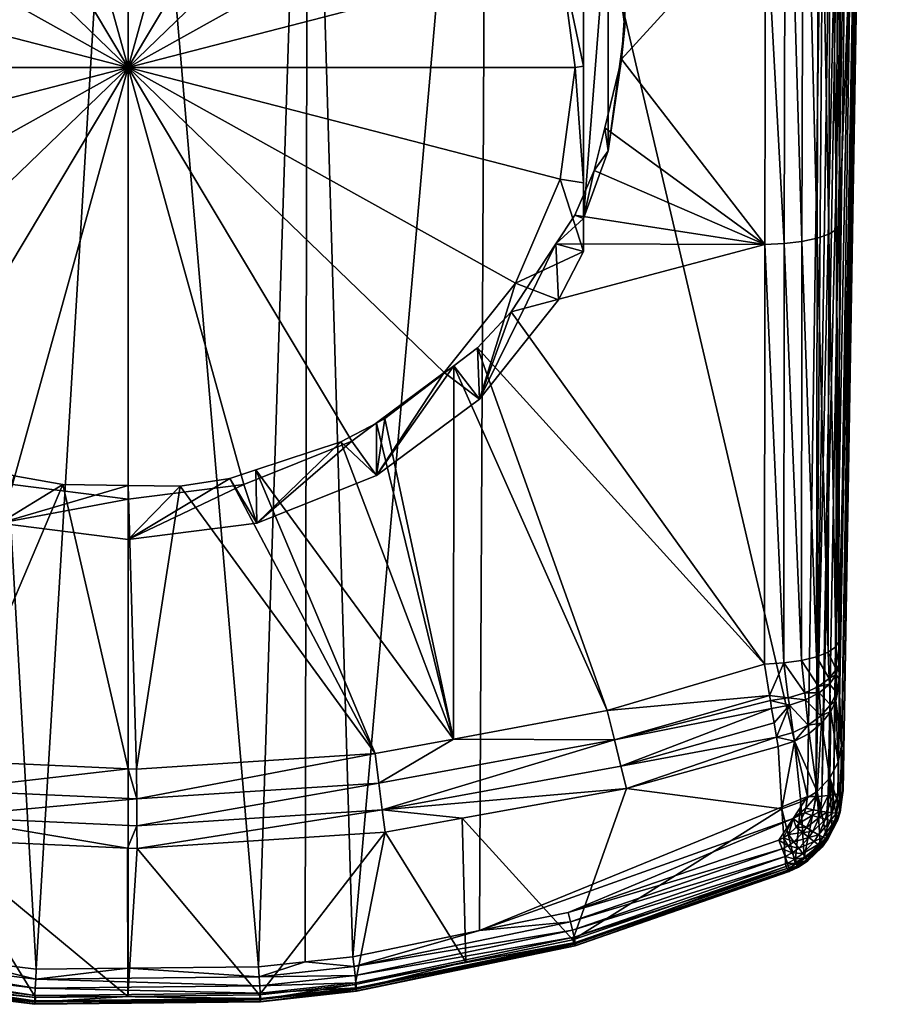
# Model space of a CAD drawing. Extents: x -0.025 to 0.025, y -0.185 to 0.025.
# Tile 2 of 52: x -0.003 to 0.018, y -0.185 to -0.161. Entities that reach past the tile are written whole.
import ezdxf

# ---------------------------------------------------------------- set-up
doc = ezdxf.new("R2010")
doc.units = 0
doc.layers.add('mesh', color=7, linetype='CONTINUOUS')

msp = doc.modelspace()

# ---------------------------------------------------------------- meshes
at = {"layer": 'mesh'}
mesh = msp.add_polyface(dxfattribs=at)
corners = [(0.017046, -0.15077, 0.307526), (0.016831, -0.150772, 0.307566), (0.01691, -0.145512, 0.30821), (0.017217, -0.179544, 0.302616), (0.017676, -0.150704, 0.306965), (0.017739, -0.150677, 0.306758), (0.017141, -0.179569, 0.302781), (0.017569, -0.150728, 0.307154), (0.017037, -0.179592, 0.302929), (0.017423, -0.150748, 0.307315), (0.016755, -0.179624, 0.303158), (0.017246, -0.150762, 0.307441), (0.015398, -0.158001, 0.291303), (0.01588, -0.152886, 0.290204), (0.01541, -0.152904, 0.290105), (0.015845, -0.16627, 0.29335), (0.016682, -0.152785, 0.29071), (0.016312, -0.152845, 0.29041), (0.016641, -0.16614, 0.293851), (0.017153, -0.152619, 0.291522), (0.017183, -0.165811, 0.295107), (0.017228, -0.152524, 0.291987), (0.016968, -0.152708, 0.291088), (0.017109, -0.165931, 0.29465), (0.015821, -0.139145, 0.287737), (0.016142, -0.139128, 0.287857), (0.015948, -0.139141, 0.287764), (0.016277, -0.139118, 0.287921), (0.016274, -0.166217, 0.293554), (0.016924, -0.166043, 0.294223), (0.008663, -0.146546, 0.308627), (0.017756, -0.150649, 0.306543), (0.018217, -0.121709, 0.310087), (0.01182, -0.158966, 0.291135), (0.011979, -0.160463, 0.291494), (0.011999, -0.160644, 0.291537), (0.01192, -0.161811, 0.291811), (0.011577, -0.157444, 0.290768), (0.011385, -0.156772, 0.290604), (0.011707, -0.157897, 0.290879), (0.010354, -0.154648, 0.290076), (0.010175, -0.154279, 0.289985), (0.015477, -0.139154, 0.287665), (0.009487, -0.153323, 0.289745), (0.012, -0.161029, 0.289372), (0.011591, -0.158029, 0.288568), (0.011, -0.156397, 0.288131), (0.011, -0.165662, 0.290613), (0.011, -0.158979, 0.285384), (0.011, -0.161983, 0.285813), (0.017261, -0.179517, 0.302441), (0.016612, -0.179631, 0.30322), (0.01563, -0.13915, 0.287697), (0.016697, -0.139071, 0.288228), (0.016973, -0.139019, 0.288567), (0.017226, -0.138936, 0.289094)]
mesh.append_faces([[corners[k] for k in face] for face in [(0, 1, 2, 2), (3, 4, 5, 5), (6, 7, 4, 4), (8, 9, 7, 7), (10, 11, 9, 9), (12, 13, 14, 14), (12, 15, 13, 13), (16, 17, 18, 18), (19, 20, 21, 21), (22, 23, 19, 19), (13, 24, 14, 14), (25, 26, 13, 13), (13, 17, 27, 27), (28, 17, 13, 13), (28, 18, 17, 17), (29, 22, 16, 16), (29, 23, 22, 22), (30, 2, 1, 1), (31, 21, 20, 20), (32, 21, 31, 31), (12, 33, 34, 34), (12, 35, 36, 36), (34, 35, 12, 12), (37, 14, 38, 38), (37, 12, 14, 14), (39, 12, 37, 37), (39, 33, 12, 12), (14, 40, 38, 38), (14, 41, 40, 40), (42, 41, 14, 14), (42, 43, 41, 41), (33, 44, 34, 34), (33, 45, 44, 44), (39, 45, 33, 33), (44, 35, 34, 34), (45, 38, 46, 46), (45, 37, 38, 38), (39, 37, 45, 45), (46, 47, 45, 45), (48, 49, 46, 46), (50, 5, 31, 31), (51, 0, 11, 11), (51, 1, 0, 0), (52, 42, 14, 14), (16, 53, 17, 17), (54, 53, 16, 16), (16, 22, 54, 54), (55, 19, 21, 21), (55, 22, 19, 19)]])
mesh = msp.add_polyface(dxfattribs=at)
corners = [(0.005424, -0.183506, 0.303686), (0.004343, -0.146832, 0.308739), (0.008663, -0.146546, 0.308627), (0.003144, -0.183752, 0.30373), (0, -0.146925, 0.308752), (0.012119, -0.139997, 0.287535), (0.008426, -0.152277, 0.28948), (0.009487, -0.153323, 0.289745), (0.007913, -0.140743, 0.287418), (0.007896, -0.151755, 0.289348), (0.007496, -0.151361, 0.289249), (0.005975, -0.150421, 0.289009), (0.007426, -0.140829, 0.287404), (0.003972, -0.149469, 0.288766), (0.006521, -0.15068, 0.289076), (0.003103, -0.14922, 0.288702), (0.002819, -0.149139, 0.288682), (0.008485, -0.153637, 0.284175), (0.010392, -0.156038, 0.284818), (0.011, -0.157201, 0.28513), (0.011, -0.156397, 0.288131), (0.010175, -0.154279, 0.289985), (0.010354, -0.154648, 0.290076), (0.011385, -0.156772, 0.290604), (0.006, -0.151795, 0.283681), (0.003106, -0.150637, 0.283371), (0, -0.150243, 0.283265), (0.0108, -0.162013, 0.285702), (0.011, -0.161983, 0.285813), (0.010432, -0.159313, 0.284978), (0, -0.151581, 0.282906), (0.002795, -0.151936, 0.283002), (0.0054, -0.152979, 0.283281), (0.007637, -0.154636, 0.283725), (0.009353, -0.156797, 0.284304), (0.011, -0.158979, 0.285384), (0, -0.162013, 0.285702), (0.001143, -0.141314, 0.287326), (0, -0.148814, 0.288598)]
mesh.append_faces([[corners[k] for k in face] for face in [(0, 1, 2, 2), (1, 3, 4, 4), (5, 6, 7, 7), (8, 9, 6, 6), (10, 9, 8, 8), (11, 12, 13, 13), (14, 8, 11, 11), (14, 10, 8, 8), (12, 15, 13, 13), (12, 16, 15, 15), (17, 6, 9, 9), (18, 19, 20, 20), (17, 7, 6, 6), (17, 21, 7, 7), (18, 21, 17, 17), (18, 22, 21, 21), (20, 22, 18, 18), (20, 23, 22, 22), (10, 17, 9, 9), (10, 24, 17, 17), (14, 24, 10, 10), (24, 13, 25, 25), (24, 11, 13, 13), (14, 11, 24, 24), (25, 16, 26, 26), (25, 15, 16, 16), (13, 15, 25, 25), (27, 28, 29, 29), (30, 25, 26, 26), (31, 25, 30, 30), (31, 24, 25, 25), (32, 24, 31, 31), (32, 17, 24, 24), (33, 17, 32, 32), (33, 18, 17, 17), (34, 18, 33, 33), (34, 19, 18, 18), (29, 19, 34, 34), (29, 35, 19, 19), (28, 35, 29, 29), (31, 30, 36, 36), (36, 29, 34, 34), (36, 27, 29, 29), (36, 32, 31, 31), (36, 33, 32, 32), (34, 33, 36, 36), (20, 19, 35, 35), (37, 38, 16, 16), (26, 16, 38, 38)]])
mesh = msp.add_polyface(dxfattribs=at)
corners = [(-0.008498, -0.182934, 0.303584), (-0.016924, -0.145499, 0.308167), (-0.008663, -0.146542, 0.308624), (-0.00222, -0.183808, 0.303737), (-0.004342, -0.146822, 0.3087), (0, -0.146925, 0.308752), (-0.008428, -0.152277, 0.289482), (-0.009232, -0.140554, 0.287446), (-0.009297, -0.153089, 0.289688), (-0.007903, -0.151785, 0.289357), (-0.007916, -0.140699, 0.287423), (-0.006261, -0.150522, 0.289035), (-0.005987, -0.150399, 0.289004), (-0.007254, -0.151178, 0.289203), (-0.002979, -0.141245, 0.287337), (-0.003102, -0.149224, 0.288702), (-0.00252, -0.149073, 0.288664), (-0.003681, -0.149374, 0.288741), (-0.008485, -0.153637, 0.284175), (-0.011284, -0.156491, 0.290536), (-0.011, -0.156397, 0.288131), (-0.010335, -0.154658, 0.290081), (-0.003106, -0.150637, 0.283371), (0, -0.150243, 0.283265), (-0.006, -0.151795, 0.283681), (-0.010009, -0.154029, 0.289925), (-0.010392, -0.156038, 0.284818), (-0.011, -0.157201, 0.28513), (-0.010432, -0.159313, 0.284978), (-0.011, -0.158979, 0.285384), (-0.0108, -0.162013, 0.285702), (-0.009353, -0.156797, 0.284304), (-0.007637, -0.154636, 0.283725), (-0.0054, -0.152979, 0.283281), (-0.002795, -0.151936, 0.283002), (0, -0.151581, 0.282906), (0, -0.162013, 0.285702), (-0.011, -0.161983, 0.285813), (-0.011, -0.165662, 0.290613), (0, -0.148814, 0.288598)]
mesh.append_faces([[corners[k] for k in face] for face in [(0, 1, 2, 2), (3, 4, 5, 5), (6, 7, 8, 8), (6, 9, 7, 7), (10, 11, 12, 12), (10, 13, 11, 11), (9, 13, 10, 10), (14, 15, 16, 16), (10, 17, 15, 15), (12, 17, 10, 10), (18, 6, 8, 8), (19, 20, 21, 21), (16, 22, 23, 23), (15, 22, 16, 16), (17, 22, 15, 15), (17, 24, 22, 22), (12, 24, 17, 17), (18, 9, 6, 6), (18, 13, 9, 9), (24, 13, 18, 18), (24, 11, 13, 13), (12, 11, 24, 24), (25, 18, 8, 8), (25, 26, 18, 18), (21, 26, 25, 25), (21, 27, 26, 26), (20, 27, 21, 21), (28, 29, 30, 30), (28, 27, 29, 29), (31, 27, 28, 28), (31, 26, 27, 27), (31, 18, 26, 26), (32, 18, 31, 31), (32, 24, 18, 18), (33, 24, 32, 32), (33, 22, 24, 24), (34, 22, 33, 33), (34, 23, 22, 22), (35, 23, 34, 34), (36, 34, 33, 33), (36, 35, 34, 34), (36, 31, 28, 28), (36, 32, 31, 31), (33, 32, 36, 36), (20, 29, 27, 27), (20, 37, 29, 29), (38, 37, 20, 20), (14, 16, 39, 39), (16, 23, 39, 39)]])
mesh = msp.add_polyface(dxfattribs=at)
corners = [(-0.008663, -0.146542, 0.308624), (-0.007513, -0.183159, 0.303623), (-0.008498, -0.182934, 0.303584), (-0.004342, -0.146822, 0.3087), (-0.00222, -0.183808, 0.303737), (-0.004267, -0.183557, 0.303693), (-0.015369, -0.176425, 0.296153), (-0.008655, -0.168579, 0.293315), (-0.009439, -0.167695, 0.293126), (-0.008469, -0.168728, 0.293346), (-0.010039, -0.177901, 0.296121), (-0.007872, -0.169208, 0.293446), (-0.007864, -0.178234, 0.296107), (-0.006459, -0.170345, 0.293683), (-0.00542, -0.170927, 0.293802), (-0.005993, -0.170606, 0.293736), (-0.003093, -0.171762, 0.293968), (-0.004416, -0.178762, 0.296084), (-0.002755, -0.171883, 0.293992), (-0.001575, -0.172096, 0.294034), (-0.008485, -0.17003, 0.288567), (-0.010392, -0.167629, 0.287924), (-0.010323, -0.166275, 0.292815), (-0.011, -0.165662, 0.290613), (-0.010916, -0.165322, 0.292607), (-0.006, -0.171872, 0.289061), (-0.003106, -0.17303, 0.289371), (-0.0108, -0.162013, 0.285702), (-0.011, -0.161983, 0.285813), (-0.010432, -0.164713, 0.286425), (0, -0.172445, 0.288497), (0, -0.173425, 0.289477), (-0.002795, -0.172089, 0.288402), (-0.0054, -0.171047, 0.288122), (-0.007637, -0.169389, 0.287678), (-0.009353, -0.167229, 0.287099), (-0.011, -0.166466, 0.287612), (-0.011, -0.164799, 0.286943), (0, -0.162013, 0.285702), (-0.010432, -0.159313, 0.284978), (-0.000002, -0.178962, 0.296077), (-0.000002, -0.172117, 0.294038), (0.000204, -0.178971, 0.296077), (0.001258, -0.172133, 0.294042)]
mesh.append_faces([[corners[k] for k in face] for face in [(0, 1, 2, 2), (0, 3, 1, 1), (4, 5, 3, 3), (6, 7, 8, 8), (6, 9, 7, 7), (10, 11, 9, 9), (12, 13, 11, 11), (12, 14, 15, 15), (12, 16, 14, 14), (17, 18, 16, 16), (17, 19, 18, 18), (7, 20, 21, 21), (21, 8, 7, 7), (21, 22, 8, 8), (23, 22, 21, 21), (23, 24, 22, 22), (25, 13, 15, 15), (25, 11, 13, 13), (20, 11, 25, 25), (20, 9, 11, 11), (7, 9, 20, 20), (26, 18, 19, 19), (26, 16, 18, 18), (25, 16, 26, 26), (25, 14, 16, 16), (15, 14, 25, 25), (27, 28, 29, 29), (30, 26, 31, 31), (32, 26, 30, 30), (32, 25, 26, 26), (33, 25, 32, 32), (33, 20, 25, 25), (34, 20, 33, 33), (34, 21, 20, 20), (35, 21, 34, 34), (35, 36, 21, 21), (29, 36, 35, 35), (28, 37, 29, 29), (38, 29, 35, 35), (38, 27, 29, 29), (39, 27, 38, 38), (38, 33, 32, 32), (38, 34, 33, 33), (35, 34, 38, 38), (32, 30, 38, 38), (40, 41, 19, 19), (42, 43, 41, 41), (26, 41, 31, 31), (19, 41, 26, 26)]])
mesh = msp.add_polyface(dxfattribs=at)
corners = [(0.005424, -0.183506, 0.303686), (0.008663, -0.146546, 0.308627), (0.008486, -0.182875, 0.303575), (0, -0.146925, 0.308752), (0.003144, -0.183752, 0.30373), (-0.000001, -0.183785, 0.303735), (0.004343, -0.146832, 0.308739), (0.004276, -0.18363, 0.303708), (0.005968, -0.178595, 0.296092), (0.002454, -0.171949, 0.294004), (0.001258, -0.172133, 0.294042), (0.003087, -0.17174, 0.293962), (0.007857, -0.178244, 0.296105), (0.00514, -0.171062, 0.293828), (0.005996, -0.17061, 0.293737), (0.006202, -0.170501, 0.293715), (0.007868, -0.169228, 0.293452), (0.010333, -0.166278, 0.292819), (0.011, -0.166466, 0.287612), (0.010392, -0.167629, 0.287924), (0.011, -0.165662, 0.290613), (0.01079, -0.165584, 0.292668), (0.003106, -0.17303, 0.289371), (0, -0.173425, 0.289477), (0.006, -0.171872, 0.289061), (0.008485, -0.17003, 0.288567), (0.009253, -0.167921, 0.293177), (0.0108, -0.162013, 0.285702), (0.011, -0.164799, 0.286943), (0.011, -0.161983, 0.285813), (0.010432, -0.164713, 0.286425), (0.009353, -0.167229, 0.287099), (0.007637, -0.169389, 0.287678), (0.0054, -0.171047, 0.288122), (0.002795, -0.172089, 0.288402), (0, -0.172445, 0.288497), (0, -0.162013, 0.285702), (0.011567, -0.177554, 0.296129), (0.008442, -0.16879, 0.293361), (0.01537, -0.176436, 0.296149), (-0.000002, -0.172117, 0.294038)]
mesh.append_faces([[corners[k] for k in face] for face in [(0, 1, 2, 2), (3, 4, 5, 5), (6, 7, 4, 4), (0, 7, 6, 6), (8, 9, 10, 10), (8, 11, 9, 9), (12, 13, 11, 11), (14, 13, 12, 12), (12, 15, 14, 14), (12, 16, 15, 15), (17, 18, 19, 19), (17, 20, 18, 18), (17, 21, 20, 20), (9, 11, 22, 22), (23, 9, 22, 22), (23, 10, 9, 9), (13, 22, 11, 11), (13, 24, 22, 22), (14, 24, 13, 13), (24, 16, 25, 25), (24, 15, 16, 16), (14, 15, 24, 24), (25, 17, 19, 19), (25, 26, 17, 17), (27, 28, 29, 29), (30, 28, 27, 27), (30, 18, 28, 28), (31, 18, 30, 30), (31, 19, 18, 18), (31, 25, 19, 19), (32, 25, 31, 31), (32, 24, 25, 25), (33, 24, 32, 32), (33, 22, 24, 24), (34, 22, 33, 33), (34, 23, 22, 22), (35, 23, 34, 34), (36, 34, 33, 33), (36, 35, 34, 34), (36, 31, 30, 30), (36, 32, 31, 31), (33, 32, 36, 36), (30, 27, 36, 36), (28, 18, 20, 20), (37, 38, 16, 16), (39, 26, 38, 38), (23, 40, 10, 10), (25, 16, 38, 38), (38, 26, 25, 25)]])
mesh = msp.add_polyface(dxfattribs=at)
corners = [(0.017141, -0.179569, 0.302781), (0.017676, -0.150704, 0.306965), (0.017217, -0.179544, 0.302616), (0.017037, -0.179592, 0.302929), (0.017569, -0.150728, 0.307154), (0.016907, -0.17961, 0.303056), (0.017423, -0.150748, 0.307315), (0.016755, -0.179624, 0.303158), (0.01588, -0.152886, 0.290204), (0.015845, -0.16627, 0.29335), (0.016274, -0.166217, 0.293554), (0.017166, -0.175877, 0.297983), (0.017183, -0.165811, 0.295107), (0.017109, -0.165931, 0.29465), (0.016262, -0.176345, 0.296452), (0.015835, -0.176406, 0.296249), (0.016627, -0.176255, 0.296745), (0.015378, -0.166295, 0.293251), (0.015398, -0.158001, 0.291303), (0.01537, -0.176436, 0.296149), (0.016924, -0.166043, 0.294223), (0.016909, -0.176143, 0.297112), (0.017092, -0.176015, 0.297533), (0.016641, -0.16614, 0.293851), (0.016682, -0.152785, 0.29071), (0.017153, -0.152619, 0.291522), (0.008663, -0.146546, 0.308627), (0.016831, -0.150772, 0.307566), (0.01641, -0.179636, 0.303272), (0.008486, -0.182875, 0.303575), (0.017756, -0.150649, 0.306543), (0.017229, -0.1784, 0.300661), (0.017272, -0.179488, 0.30226), (0.017179, -0.176923, 0.298699), (0.017175, -0.176804, 0.298559), (0.01126, -0.164506, 0.292427), (0.01079, -0.165584, 0.292668), (0.009253, -0.167921, 0.293177), (0.010333, -0.166278, 0.292819), (0.011513, -0.163471, 0.29219), (0.01192, -0.161811, 0.291811), (0.012, -0.161029, 0.289372), (0.011999, -0.160644, 0.291537), (0.011591, -0.164029, 0.290176), (0.011, -0.165662, 0.290613), (0.011591, -0.158029, 0.288568), (0.011, -0.156397, 0.288131), (0.011, -0.164799, 0.286943), (0.011, -0.161983, 0.285813), (0.017261, -0.179517, 0.302441), (0.017739, -0.150677, 0.306758), (0.016612, -0.179631, 0.30322), (0.017246, -0.150762, 0.307441), (0.017169, -0.176439, 0.298248)]
mesh.append_faces([[corners[k] for k in face] for face in [(0, 1, 2, 2), (3, 4, 0, 0), (5, 6, 3, 3), (7, 6, 5, 5), (8, 9, 10, 10), (11, 12, 13, 13), (14, 9, 15, 15), (14, 10, 9, 9), (16, 10, 14, 14), (17, 9, 18, 18), (17, 15, 9, 9), (19, 15, 17, 17), (20, 21, 22, 22), (20, 23, 21, 21), (24, 23, 20, 20), (25, 13, 12, 12), (16, 23, 10, 10), (16, 21, 23, 23), (22, 13, 20, 20), (22, 11, 13, 13), (26, 27, 28, 28), (29, 26, 28, 28), (30, 31, 32, 32), (30, 33, 31, 31), (34, 33, 30, 30), (30, 12, 11, 11), (17, 35, 36, 36), (17, 37, 19, 19), (17, 38, 37, 37), (36, 38, 17, 17), (17, 39, 35, 35), (17, 40, 39, 39), (18, 40, 17, 17), (41, 40, 42, 42), (43, 40, 41, 41), (43, 39, 40, 40), (43, 35, 39, 39), (44, 35, 43, 43), (44, 36, 35, 35), (45, 43, 41, 41), (45, 44, 43, 43), (46, 47, 44, 44), (46, 48, 47, 47), (49, 30, 32, 32), (2, 50, 49, 49), (51, 52, 7, 7), (28, 27, 51, 51), (30, 53, 34, 34), (11, 53, 30, 30)]])
mesh = msp.add_polyface(dxfattribs=at)
corners = [(-0.01598, -0.177487, 0.296838), (-0.015871, -0.176678, 0.296364), (-0.016288, -0.1766, 0.296564), (-0.015416, -0.176719, 0.296259), (-0.015369, -0.176425, 0.296153), (-0.015834, -0.176396, 0.296253), (-0.016261, -0.176335, 0.296455), (-0.016627, -0.176247, 0.296749), (-0.015491, -0.177178, 0.296514), (-0.015554, -0.177567, 0.296731), (-0.01601, -0.177702, 0.297013), (-0.016366, -0.177356, 0.297021), (-0.016387, -0.177556, 0.297188), (-0.015845, -0.166517, 0.293412), (-0.010039, -0.177901, 0.296121), (-0.010193, -0.178617, 0.296434), (-0.000002, -0.178962, 0.296077), (0.000208, -0.179691, 0.296378), (0.000204, -0.178971, 0.296077), (-0.004482, -0.17948, 0.296387), (-0.004416, -0.178762, 0.296084), (-0.010445, -0.179801, 0.297458), (-0.008084, -0.180153, 0.297427), (-0.01033, -0.179259, 0.296886), (-0.00454, -0.180126, 0.296824), (-0.007864, -0.178234, 0.296107), (-0.004342, -0.146822, 0.3087), (-0.004267, -0.183557, 0.303693), (-0.007513, -0.183159, 0.303623), (0, -0.146925, 0.308752), (-0.000001, -0.183785, 0.303735), (-0.00222, -0.183808, 0.303737), (-0.015698, -0.178431, 0.29759), (-0.015788, -0.179937, 0.29961), (-0.008469, -0.168728, 0.293346), (-0.007872, -0.169208, 0.293446), (-0.005993, -0.170606, 0.293736), (-0.006459, -0.170345, 0.293683), (-0.003093, -0.171762, 0.293968), (-0.001575, -0.172096, 0.294034), (-0.016095, -0.178305, 0.297677), (-0.016249, -0.179769, 0.299718), (-0.01645, -0.178115, 0.297814), (-0.015603, -0.177863, 0.296982), (-0.000002, -0.172117, 0.294038)]
mesh.append_faces([[corners[k] for k in face] for face in [(0, 1, 2, 2), (3, 4, 5, 5), (6, 1, 5, 5), (6, 2, 1, 1), (7, 2, 6, 6), (1, 3, 5, 5), (1, 8, 3, 3), (0, 8, 1, 1), (0, 9, 8, 8), (10, 11, 12, 12), (11, 0, 2, 2), (10, 0, 11, 11), (13, 5, 4, 4), (14, 4, 3, 3), (8, 9, 15, 15), (16, 17, 18, 18), (16, 19, 17, 17), (20, 19, 16, 16), (21, 22, 23, 23), (23, 19, 15, 15), (24, 19, 23, 23), (24, 17, 19, 19), (25, 19, 20, 20), (25, 15, 19, 19), (14, 15, 25, 25), (14, 8, 15, 15), (3, 8, 14, 14), (26, 27, 28, 28), (29, 30, 31, 31), (21, 32, 33, 33), (14, 34, 4, 4), (25, 35, 14, 14), (36, 37, 25, 25), (20, 38, 25, 25), (16, 39, 20, 20), (40, 33, 32, 32), (40, 41, 33, 33), (40, 42, 41, 41), (40, 32, 43, 43), (43, 9, 0, 0), (10, 43, 0, 0), (10, 40, 43, 43), (12, 40, 10, 10), (12, 42, 40, 40), (15, 9, 43, 43), (43, 21, 23, 23), (43, 32, 21, 21), (23, 15, 43, 43), (18, 44, 16, 16)]])
mesh = msp.add_polyface(dxfattribs=at)
corners = [(0.015835, -0.176406, 0.296249), (0.01537, -0.176436, 0.296149), (0.015493, -0.177191, 0.296499), (0.015972, -0.177426, 0.296788), (0.015544, -0.177503, 0.29668), (0.015601, -0.17785, 0.296991), (0.015659, -0.178198, 0.297301), (0.016427, -0.177911, 0.29755), (0.01636, -0.177298, 0.296973), (0.016064, -0.178085, 0.297397), (0.015947, -0.177245, 0.296664), (0.016342, -0.17713, 0.296854), (0.015513, -0.177313, 0.296555), (0.016262, -0.176345, 0.296452), (0.016677, -0.176973, 0.297116), (0.012037, -0.179439, 0.297485), (0.015698, -0.178424, 0.297582), (0.011745, -0.178266, 0.296447), (0.011904, -0.178903, 0.296906), (0.006138, -0.179952, 0.296835), (0.008067, -0.18016, 0.297421), (0.011567, -0.177554, 0.296129), (0.007857, -0.178244, 0.296105), (0.006058, -0.17931, 0.296396), (0.005968, -0.178595, 0.296092), (0.000208, -0.179691, 0.296378), (0.000204, -0.178971, 0.296077), (0.000212, -0.180339, 0.296814), (0.015788, -0.179932, 0.299603), (0.001258, -0.172133, 0.294042), (0.003087, -0.17174, 0.293962), (0.007868, -0.169228, 0.293452), (0.01641, -0.179636, 0.303272), (0.016612, -0.179631, 0.30322), (0.016372, -0.179914, 0.303232), (0.016095, -0.178298, 0.297669), (0.016249, -0.179764, 0.299711), (0.016645, -0.179509, 0.299884), (0.01645, -0.178108, 0.297805), (0.008442, -0.16879, 0.293361)]
mesh.append_faces([[corners[k] for k in face] for face in [(0, 1, 2, 2), (3, 4, 5, 5), (6, 3, 5, 5), (3, 7, 8, 8), (3, 9, 7, 7), (6, 9, 3, 3), (10, 8, 11, 11), (10, 3, 8, 8), (12, 3, 10, 10), (12, 4, 3, 3), (13, 11, 14, 14), (0, 11, 13, 13), (0, 10, 11, 11), (2, 10, 0, 0), (2, 12, 10, 10), (15, 16, 6, 6), (12, 17, 4, 4), (12, 2, 17, 17), (18, 6, 5, 5), (18, 15, 6, 6), (19, 15, 18, 18), (19, 20, 15, 15), (21, 2, 1, 1), (21, 17, 2, 2), (22, 17, 21, 21), (22, 23, 17, 17), (24, 23, 22, 22), (24, 25, 23, 23), (26, 25, 24, 24), (27, 23, 25, 25), (19, 17, 23, 23), (18, 17, 19, 19), (18, 4, 17, 17), (5, 4, 18, 18), (15, 28, 16, 16), (24, 29, 26, 26), (22, 30, 24, 24), (21, 31, 22, 22), (32, 33, 34, 34), (35, 16, 28, 28), (36, 35, 28, 28), (37, 35, 36, 36), (37, 38, 35, 35), (35, 7, 9, 9), (35, 38, 7, 7), (6, 35, 9, 9), (16, 35, 6, 6), (1, 39, 21, 21)]])
mesh = msp.add_polyface(dxfattribs=at)
corners = [(0.017108, -0.180032, 0.302655), (0.017141, -0.179569, 0.302781), (0.017217, -0.179544, 0.302616), (0.017009, -0.180028, 0.302824), (0.017037, -0.179592, 0.302929), (0.016881, -0.180013, 0.302972), (0.016907, -0.17961, 0.303056), (0.016728, -0.179989, 0.303092), (0.016755, -0.179624, 0.303158), (0.016645, -0.179509, 0.299884), (0.016869, -0.180615, 0.301877), (0.016953, -0.179182, 0.300109), (0.016748, -0.177864, 0.297986), (0.01645, -0.178108, 0.297805), (0.016975, -0.177576, 0.298202), (0.017151, -0.178804, 0.300374), (0.017179, -0.176923, 0.298699), (0.017175, -0.176804, 0.298559), (0.017115, -0.177118, 0.298269), (0.016732, -0.177684, 0.297753), (0.016965, -0.177416, 0.297997), (0.016427, -0.177911, 0.29755), (0.017103, -0.176686, 0.29788), (0.01694, -0.176918, 0.297533), (0.016688, -0.177126, 0.297226), (0.01636, -0.177298, 0.296973), (0.016934, -0.176782, 0.297437), (0.0171, -0.176567, 0.2978), (0.016677, -0.176973, 0.297116), (0.016342, -0.17713, 0.296854), (0.016909, -0.176143, 0.297112), (0.017092, -0.176015, 0.297533), (0.016627, -0.176255, 0.296745), (0.016262, -0.176345, 0.296452), (0.017261, -0.179517, 0.302441), (0.017272, -0.179488, 0.30226), (0.017196, -0.179959, 0.302091), (0.017173, -0.180025, 0.30247), (0.016612, -0.179631, 0.30322), (0.017121, -0.180181, 0.302015), (0.017229, -0.1784, 0.300661), (0.017092, -0.177321, 0.298395), (0.017169, -0.176439, 0.298248), (0.017166, -0.175877, 0.297983)]
mesh.append_faces([[corners[k] for k in face] for face in [(0, 1, 2, 2), (3, 4, 1, 1), (5, 6, 4, 4), (7, 8, 6, 6), (9, 10, 11, 11), (9, 12, 13, 13), (11, 12, 9, 9), (11, 14, 12, 12), (15, 14, 11, 11), (16, 17, 18, 18), (19, 14, 20, 20), (19, 12, 14, 14), (21, 12, 19, 19), (21, 13, 12, 12), (22, 18, 17, 17), (23, 18, 22, 22), (23, 20, 18, 18), (24, 20, 23, 23), (24, 19, 20, 20), (25, 19, 24, 24), (25, 21, 19, 19), (26, 22, 27, 27), (26, 23, 22, 22), (28, 23, 26, 26), (28, 24, 23, 23), (29, 24, 28, 28), (29, 25, 24, 24), (30, 27, 31, 31), (30, 26, 27, 27), (32, 26, 30, 30), (32, 28, 26, 26), (33, 28, 32, 32), (34, 35, 36, 36), (37, 2, 34, 34), (38, 8, 7, 7), (11, 39, 36, 36), (36, 35, 40, 40), (15, 41, 14, 14), (36, 15, 11, 11), (40, 15, 36, 36), (40, 41, 15, 15), (16, 41, 40, 40), (18, 41, 16, 16), (20, 41, 18, 18), (20, 14, 41, 41), (22, 17, 42, 42), (27, 22, 42, 42), (31, 42, 43, 43), (31, 27, 42, 42)]])
mesh = msp.add_polyface(dxfattribs=at)
corners = [(-0.002233, -0.184049, 0.303669), (-0.00222, -0.183808, 0.303737), (-0.000001, -0.183785, 0.303735), (-0.007556, -0.183394, 0.303553), (-0.007513, -0.183159, 0.303623), (-0.004267, -0.183557, 0.303693), (-0.007621, -0.183938, 0.302309), (-0.007593, -0.183832, 0.302086), (-0.008171, -0.183699, 0.302066), (-0.010543, -0.183154, 0.301983), (-0.008498, -0.182934, 0.303584), (-0.007593, -0.183605, 0.303427), (-0.01049, -0.182718, 0.303436), (-0.007621, -0.183779, 0.303252), (-0.01054, -0.182923, 0.30331), (-0.007638, -0.183905, 0.303038), (-0.010578, -0.183092, 0.303136), (-0.007644, -0.183976, 0.3028), (-0.010602, -0.183215, 0.302925), (-0.007638, -0.183988, 0.302552), (-0.010611, -0.183286, 0.30269), (-0.010603, -0.183299, 0.302445), (-0.002244, -0.184266, 0.303543), (-0.002252, -0.184445, 0.303366), (-0.002257, -0.184574, 0.303151), (-0.002259, -0.184646, 0.30291), (-0.002257, -0.184655, 0.302659), (-0.002251, -0.184601, 0.302414), (-0.002243, -0.184488, 0.302189), (-0.000005, -0.184464, 0.302187), (0.003188, -0.184541, 0.302407), (0.003196, -0.184594, 0.302652), (0.003199, -0.184585, 0.302903), (0.003196, -0.184514, 0.303143), (0.003189, -0.184385, 0.303358), (0.003177, -0.184208, 0.303535), (0.003162, -0.183992, 0.303661), (0.000212, -0.180339, 0.296814), (-0.000014, -0.180879, 0.297367), (0.000215, -0.180889, 0.297367), (-0.00454, -0.180126, 0.296824), (-0.004589, -0.180675, 0.297379), (-0.01033, -0.179259, 0.296886), (-0.008084, -0.180153, 0.297427), (0.000208, -0.179691, 0.296378), (-0.010445, -0.179801, 0.297458)]
mesh.append_faces([[corners[k] for k in face] for face in [(0, 1, 2, 2), (3, 4, 5, 5), (6, 7, 8, 8), (9, 6, 8, 8), (3, 10, 4, 4), (11, 12, 3, 3), (13, 14, 11, 11), (15, 16, 13, 13), (17, 18, 15, 15), (19, 20, 17, 17), (6, 21, 19, 19), (0, 5, 1, 1), (0, 3, 5, 5), (22, 3, 0, 0), (22, 11, 3, 3), (23, 11, 22, 22), (23, 13, 11, 11), (24, 13, 23, 23), (24, 15, 13, 13), (25, 15, 24, 24), (25, 17, 15, 15), (26, 17, 25, 25), (26, 19, 17, 17), (27, 19, 26, 26), (27, 6, 19, 19), (28, 6, 27, 27), (28, 7, 6, 6), (27, 29, 28, 28), (27, 30, 29, 29), (26, 30, 27, 27), (25, 31, 26, 26), (24, 32, 25, 25), (23, 33, 24, 24), (22, 34, 23, 23), (0, 35, 22, 22), (2, 36, 0, 0), (37, 38, 39, 39), (40, 38, 37, 37), (40, 41, 38, 38), (42, 41, 40, 40), (42, 43, 41, 41), (37, 44, 40, 40), (29, 38, 41, 41), (29, 39, 38, 38), (41, 28, 29, 29), (41, 7, 28, 28), (43, 7, 41, 41), (43, 8, 7, 7), (45, 8, 43, 43)]])
mesh = msp.add_polyface(dxfattribs=at)
corners = [(0.005455, -0.183744, 0.303617), (0.005424, -0.183506, 0.303686), (0.008486, -0.182875, 0.303575), (0.010776, -0.183199, 0.302194), (0.010738, -0.1831, 0.301973), (0.008155, -0.183631, 0.302057), (0.003162, -0.183992, 0.303661), (0.003144, -0.183752, 0.30373), (0.004276, -0.18363, 0.303708), (0.003188, -0.184541, 0.302407), (0.003176, -0.184429, 0.302184), (-0.000005, -0.184464, 0.302187), (-0.002257, -0.184655, 0.302659), (0.003196, -0.184594, 0.302652), (-0.002259, -0.184646, 0.30291), (0.003199, -0.184585, 0.302903), (-0.002257, -0.184574, 0.303151), (0.003196, -0.184514, 0.303143), (-0.002252, -0.184445, 0.303366), (0.003189, -0.184385, 0.303358), (-0.002244, -0.184266, 0.303543), (0.003177, -0.184208, 0.303535), (-0.002233, -0.184049, 0.303669), (-0.000001, -0.183785, 0.303735), (0.00548, -0.18418, 0.302144), (0.0055, -0.18429, 0.302367), (0.005514, -0.184341, 0.302611), (0.005518, -0.184331, 0.30286), (0.005514, -0.18426, 0.3031), (0.005502, -0.184133, 0.303314), (0.005482, -0.183957, 0.30349), (0.010685, -0.182662, 0.303425), (0.010736, -0.182866, 0.303299), (0.010775, -0.183035, 0.303125), (0.010799, -0.183159, 0.302914), (0.010808, -0.18323, 0.302679), (0.0108, -0.183244, 0.302434), (0.006138, -0.179952, 0.296835), (0.006205, -0.180497, 0.297391), (0.008067, -0.18016, 0.297421), (0.000215, -0.180889, 0.297367), (0.000212, -0.180339, 0.296814), (0.006058, -0.17931, 0.296396)]
mesh.append_faces([[corners[k] for k in face] for face in [(0, 1, 2, 2), (3, 4, 5, 5), (6, 7, 8, 8), (9, 10, 11, 11), (12, 13, 9, 9), (14, 15, 13, 13), (16, 17, 15, 15), (18, 19, 17, 17), (20, 21, 19, 19), (22, 6, 21, 21), (23, 7, 6, 6), (9, 24, 10, 10), (9, 25, 24, 24), (13, 25, 9, 9), (13, 26, 25, 25), (15, 26, 13, 13), (15, 27, 26, 26), (17, 27, 15, 15), (17, 28, 27, 27), (19, 28, 17, 17), (19, 29, 28, 28), (21, 29, 19, 19), (21, 30, 29, 29), (6, 30, 21, 21), (6, 0, 30, 30), (8, 0, 6, 6), (8, 1, 0, 0), (31, 0, 2, 2), (32, 0, 31, 31), (32, 30, 0, 0), (33, 30, 32, 32), (33, 29, 30, 30), (34, 28, 29, 29), (35, 27, 28, 28), (36, 26, 27, 27), (3, 25, 26, 26), (5, 25, 3, 3), (5, 24, 25, 25), (37, 38, 39, 39), (37, 40, 38, 38), (41, 40, 37, 37), (37, 42, 41, 41), (10, 40, 11, 11), (10, 38, 40, 40), (39, 5, 4, 4), (38, 5, 39, 39), (38, 24, 5, 5), (10, 24, 38, 38)]])
mesh = msp.add_polyface(dxfattribs=at)
corners = [(0.016905, -0.180653, 0.302084), (0.016903, -0.180667, 0.302298), (0.017138, -0.18021, 0.302213), (0.016841, -0.180182, 0.30294), (0.016542, -0.18048, 0.303023), (0.016691, -0.180141, 0.303068), (0.016678, -0.18056, 0.302879), (0.016965, -0.18021, 0.302784), (0.017059, -0.180225, 0.302606), (0.016787, -0.180619, 0.302704), (0.017117, -0.180224, 0.302413), (0.016863, -0.180656, 0.302508), (0.017121, -0.180181, 0.302015), (0.016995, -0.180398, 0.301946), (0.016881, -0.180013, 0.302972), (0.016728, -0.179989, 0.303092), (0.017009, -0.180028, 0.302824), (0.017108, -0.180032, 0.302655), (0.017173, -0.180025, 0.30247), (0.017201, -0.180008, 0.302277), (0.017217, -0.179544, 0.302616), (0.017141, -0.179569, 0.302781), (0.017037, -0.179592, 0.302929), (0.016907, -0.17961, 0.303056), (0.016384, -0.180383, 0.30313), (0.016298, -0.180506, 0.303121), (0.01652, -0.180089, 0.303162), (0.016557, -0.179955, 0.30318), (0.016136, -0.180375, 0.30319), (0.016212, -0.180274, 0.303196), (0.016337, -0.180028, 0.303218), (0.016372, -0.179914, 0.303232), (0.016645, -0.179509, 0.299884), (0.016718, -0.180792, 0.301825), (0.016869, -0.180615, 0.301877), (0.016953, -0.179182, 0.300109), (0.016065, -0.180161, 0.303235), (0.01641, -0.179636, 0.303272), (0.017196, -0.179959, 0.302091), (0.017261, -0.179517, 0.302441), (0.016612, -0.179631, 0.30322), (0.016249, -0.179764, 0.299711), (0.016332, -0.18111, 0.301744), (0.016114, -0.181233, 0.301719)]
mesh.append_faces([[corners[k] for k in face] for face in [(0, 1, 2, 2), (3, 4, 5, 5), (3, 6, 4, 4), (7, 6, 3, 3), (8, 9, 7, 7), (10, 11, 8, 8), (2, 12, 13, 13), (14, 5, 15, 15), (14, 3, 5, 5), (16, 3, 14, 14), (16, 7, 3, 3), (17, 7, 16, 16), (17, 8, 7, 7), (18, 8, 17, 17), (18, 10, 8, 8), (19, 10, 18, 18), (10, 2, 1, 1), (19, 2, 10, 10), (17, 20, 18, 18), (16, 21, 17, 17), (14, 22, 16, 16), (15, 23, 14, 14), (24, 4, 25, 25), (24, 5, 4, 4), (26, 5, 24, 24), (26, 15, 5, 5), (27, 15, 26, 26), (28, 24, 25, 25), (29, 24, 28, 28), (29, 26, 24, 24), (30, 26, 29, 29), (30, 27, 26, 26), (31, 27, 30, 30), (32, 33, 34, 34), (35, 13, 12, 12), (34, 13, 35, 35), (30, 29, 36, 36), (29, 28, 36, 36), (36, 31, 30, 30), (36, 37, 31, 31), (38, 12, 2, 2), (19, 38, 2, 2), (19, 39, 38, 38), (18, 39, 19, 19), (27, 40, 15, 15), (31, 40, 27, 27), (41, 42, 32, 32), (43, 42, 41, 41), (42, 33, 32, 32)]])
mesh = msp.add_polyface(dxfattribs=at)
corners = [(0.016114, -0.181233, 0.301719), (0.015886, -0.181328, 0.301704), (0.015937, -0.181413, 0.301921), (0.015927, -0.181243, 0.302826), (0.016166, -0.181252, 0.302623), (0.015962, -0.18136, 0.302621), (0.015873, -0.181085, 0.302996), (0.016112, -0.181144, 0.302824), (0.015941, -0.180823, 0.303116), (0.015802, -0.180895, 0.303122), (0.015719, -0.180685, 0.303197), (0.016167, -0.181308, 0.301934), (0.015976, -0.181429, 0.302393), (0.016193, -0.181318, 0.3024), (0.015967, -0.181447, 0.302155), (0.016194, -0.181337, 0.302166), (0.016036, -0.180998, 0.302991), (0.016198, -0.180882, 0.302992), (0.016081, -0.180726, 0.303113), (0.015833, -0.180629, 0.30319), (0.01595, -0.180552, 0.303187), (0.016136, -0.180375, 0.30319), (0.016298, -0.180506, 0.303121), (0.010685, -0.182662, 0.303425), (0.008486, -0.182875, 0.303575), (0.010626, -0.182435, 0.303496), (0.010799, -0.183159, 0.302914), (0.005502, -0.184133, 0.303314), (0.010775, -0.183035, 0.303125), (0.010808, -0.18323, 0.302679), (0.005514, -0.18426, 0.3031), (0.0108, -0.183244, 0.302434), (0.005518, -0.184331, 0.30286), (0.010776, -0.183199, 0.302194), (0.005514, -0.184341, 0.302611), (0.010736, -0.182866, 0.303299), (0.010738, -0.1831, 0.301973), (0.015788, -0.179932, 0.299603), (0.016249, -0.179764, 0.299711), (0.016065, -0.180161, 0.303235), (0.01641, -0.179636, 0.303272), (0.012037, -0.179439, 0.297485), (0.008067, -0.18016, 0.297421)]
mesh.append_faces([[corners[k] for k in face] for face in [(0, 1, 2, 2), (3, 4, 5, 5), (6, 7, 3, 3), (8, 9, 10, 10), (11, 0, 2, 2), (12, 5, 13, 13), (14, 12, 15, 15), (2, 14, 11, 11), (16, 6, 9, 9), (16, 7, 6, 6), (8, 16, 9, 9), (8, 17, 16, 16), (18, 17, 8, 8), (19, 8, 10, 10), (19, 18, 8, 8), (20, 18, 19, 19), (21, 22, 20, 20), (23, 24, 25, 25), (26, 27, 28, 28), (29, 30, 26, 26), (31, 32, 29, 29), (33, 34, 31, 31), (9, 25, 10, 10), (9, 23, 25, 25), (6, 23, 9, 9), (6, 35, 23, 23), (3, 35, 6, 6), (3, 28, 35, 35), (5, 28, 3, 3), (5, 26, 28, 28), (12, 26, 5, 5), (12, 29, 26, 26), (14, 29, 12, 12), (14, 31, 29, 29), (2, 31, 14, 14), (2, 33, 31, 31), (1, 33, 2, 2), (1, 36, 33, 33), (0, 37, 1, 1), (0, 38, 37, 37), (39, 25, 24, 24), (39, 10, 25, 25), (19, 10, 39, 39), (39, 20, 19, 19), (39, 21, 20, 20), (24, 40, 39, 39), (36, 1, 37, 37), (41, 36, 37, 37), (42, 36, 41, 41)]])
mesh = msp.add_polyface(dxfattribs=at)
corners = [(0.016366, -0.18111, 0.302634), (0.016166, -0.181252, 0.302623), (0.016112, -0.181144, 0.302824), (0.015927, -0.181243, 0.302826), (0.016408, -0.18117, 0.302416), (0.016737, -0.180839, 0.302471), (0.016193, -0.181318, 0.3024), (0.015962, -0.18136, 0.302621), (0.016036, -0.180998, 0.302991), (0.016198, -0.180882, 0.302992), (0.016294, -0.181013, 0.302829), (0.016767, -0.180854, 0.302254), (0.016903, -0.180667, 0.302298), (0.016419, -0.181189, 0.302188), (0.016194, -0.181337, 0.302166), (0.015976, -0.181429, 0.302393), (0.016572, -0.18072, 0.302857), (0.016446, -0.180623, 0.303008), (0.016671, -0.180793, 0.302676), (0.016905, -0.180653, 0.302084), (0.016761, -0.180838, 0.302036), (0.016398, -0.181166, 0.30196), (0.016167, -0.181308, 0.301934), (0.015967, -0.181447, 0.302155), (0.016678, -0.18056, 0.302879), (0.016542, -0.18048, 0.303023), (0.016787, -0.180619, 0.302704), (0.016863, -0.180656, 0.302508), (0.016965, -0.18021, 0.302784), (0.017059, -0.180225, 0.302606), (0.016718, -0.180792, 0.301825), (0.016869, -0.180615, 0.301877), (0.016995, -0.180398, 0.301946), (0.017138, -0.18021, 0.302213), (0.017117, -0.180224, 0.302413), (0.016081, -0.180726, 0.303113), (0.016298, -0.180506, 0.303121), (0.01595, -0.180552, 0.303187), (0.016332, -0.18111, 0.301744), (0.016114, -0.181233, 0.301719)]
mesh.append_faces([[corners[k] for k in face] for face in [(0, 1, 2, 2), (3, 2, 1, 1), (4, 0, 5, 5), (4, 1, 0, 0), (6, 1, 4, 4), (6, 7, 1, 1), (8, 9, 10, 10), (11, 5, 12, 12), (11, 4, 5, 5), (13, 4, 11, 11), (13, 6, 4, 4), (14, 6, 13, 13), (14, 15, 6, 6), (16, 9, 17, 17), (16, 10, 9, 9), (18, 10, 16, 16), (19, 11, 12, 12), (20, 11, 19, 19), (20, 13, 11, 11), (21, 13, 20, 20), (21, 14, 13, 13), (22, 14, 21, 21), (22, 23, 14, 14), (24, 17, 25, 25), (24, 16, 17, 17), (26, 16, 24, 24), (26, 18, 16, 16), (27, 18, 26, 26), (28, 26, 24, 24), (29, 27, 26, 26), (20, 30, 21, 21), (20, 31, 30, 30), (19, 31, 20, 20), (19, 32, 31, 31), (33, 32, 19, 19), (10, 2, 8, 8), (10, 0, 2, 2), (18, 0, 10, 10), (18, 5, 0, 0), (27, 5, 18, 18), (27, 12, 5, 5), (34, 12, 27, 27), (35, 17, 9, 9), (36, 17, 35, 35), (36, 25, 17, 17), (37, 36, 35, 35), (22, 38, 39, 39), (21, 38, 22, 22), (21, 30, 38, 38)]])

doc.saveas('drawing.dxf')
